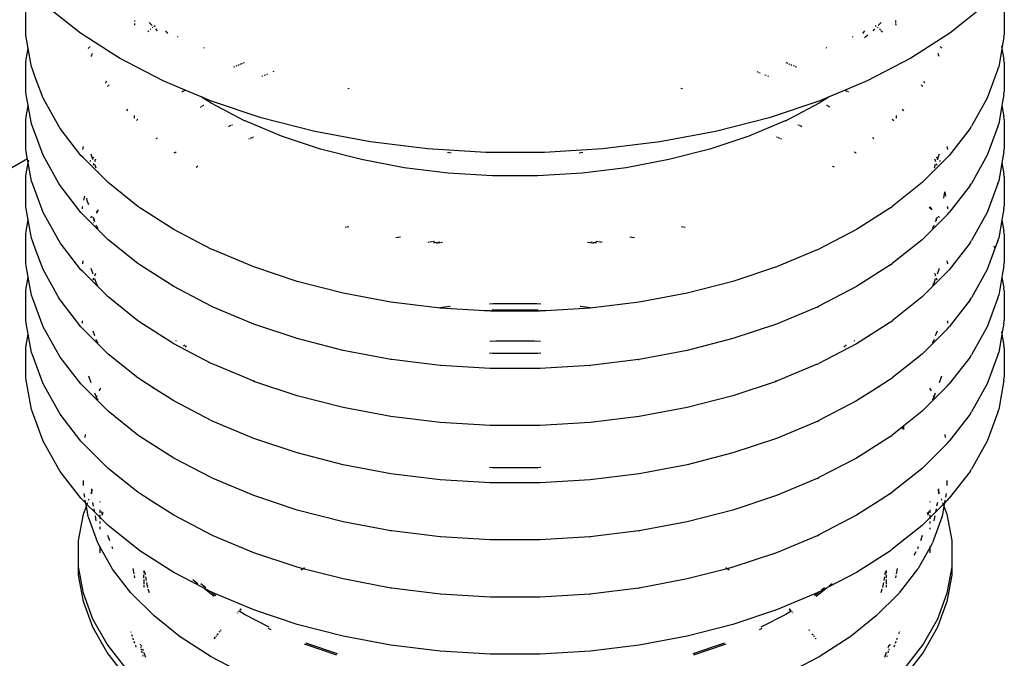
# Model space of a CAD drawing. Extents: x -17300 to -11339, y 1971 to 5059.
# Tile 62 of 81: x -13691 to -13663, y 3244 to 3262. Entities that reach past the tile are written whole.
import ezdxf

# ---------------------------------------------------------------- set-up
doc = ezdxf.new("R2010")
doc.units = 0
doc.header["$MEASUREMENT"] = 0
doc.layers.get('0').update_dxf_attribs({"linetype": 'CONTINUOUS'})
doc.layers.add('PIPING-PRODUCT-PREMIUM', color=5, linetype='CONTINUOUS')
doc.layers.add('TANK-SLOPE', color=2, linetype='CONTINUOUS')

# ---------------------------------------------------------------- blocks, each defined once
blk = doc.blocks.new('5-6 TANKS')
for p, q in [((-12.101, 112.984), (-12.101, 113.408)), ((-11.322, 113.007), (-11.815, 113.398)), ((1.603, 113.398), (1.111, 113.007)), ((1.889, 113.408), (1.889, 112.984)), ((-10.547, 113.186), (-10.547, 113.173)), ((-10.547, 113.147), (-10.547, 113.122)), ((-10.296, 113.117), (-10.339, 113.161)), ((-10.325, 113.058), (-10.316, 113.066)), ((-10.298, 113.082), (-10.288, 113.09)), ((-10.27, 113.104), (-10.254, 113.117)), ((-10.22, 113.042), (-10.246, 113.068)), ((0.035, 113.068), (0.009, 113.042)), ((0.043, 113.117), (0.059, 113.104)), ((0.077, 113.09), (0.086, 113.082)), ((0.128, 113.161), (0.084, 113.117)), ((0.105, 113.066), (0.122, 113.049)), ((0.335, 113.186), (0.335, 113.16)), ((0.335, 113.147), (0.336, 113.122)), ((-12.097, 112.947), (-12.101, 112.984)), ((-12.068, 112.787), (-12.097, 112.947)), ((-10.762, 112.647), (-11.322, 113.007)), ((-10.359, 113.024), (-10.342, 113.041)), ((-10.074, 113.002), (-10.101, 113.038)), ((-9.934, 112.953), (-9.924, 112.958)), ((-0.288, 112.958), (-0.278, 112.953)), ((-0.11, 113.038), (-0.137, 113.002)), ((-0.062, 112.98), (-0.109, 112.942)), ((0.13, 113.041), (0.147, 113.024)), ((1.111, 113.007), (0.551, 112.647)), ((1.885, 112.947), (1.856, 112.787)), ((1.885, 112.947), (1.889, 112.984)), ((-12.097, 112.628), (-12.068, 112.787)), ((-12.068, 112.787), (-12.066, 112.794)), ((-12.02, 112.526), (-12.068, 112.787)), ((-11.209, 112.789), (-11.207, 112.791)), ((-11.205, 112.793), (-11.191, 112.807)), ((-11.189, 112.809), (-11.184, 112.814)), ((-9.559, 112.796), (-9.55, 112.801)), ((-0.661, 112.801), (-0.652, 112.796)), ((0.973, 112.814), (0.98, 112.807)), ((0.982, 112.805), (0.996, 112.791)), ((1.856, 112.787), (1.809, 112.526)), ((1.849, 112.825), (1.855, 112.794)), ((1.856, 112.787), (1.885, 112.628)), ((-11.166, 112.673), (-11.165, 112.677)), ((-11.163, 112.681), (-11.154, 112.706)), ((-11.153, 112.71), (-11.149, 112.719)), ((-10.14, 112.324), (-10.762, 112.647)), ((0.551, 112.647), (-0.071, 112.324)), ((0.938, 112.719), (0.943, 112.706)), ((0.944, 112.702), (0.953, 112.677)), ((-12.101, 112.59), (-12.097, 112.628)), ((-12.101, 112.167), (-12.101, 112.59)), ((-12.008, 112.49), (-12.02, 112.526)), ((-9.129, 112.523), (-9.113, 112.53)), ((-9.097, 112.537), (-9.081, 112.543)), ((-9.064, 112.55), (-9.048, 112.557)), ((-9.033, 112.563), (-9.003, 112.576)), ((-8.99, 112.582), (-8.977, 112.587)), ((-1.235, 112.587), (-1.208, 112.576)), ((-1.194, 112.57), (-1.179, 112.563)), ((-1.163, 112.557), (-1.147, 112.55)), ((-1.131, 112.543), (-1.115, 112.537)), ((-1.099, 112.53), (-1.083, 112.523)), ((1.797, 112.49), (1.809, 112.526)), ((1.889, 112.59), (1.885, 112.628)), ((1.889, 112.59), (1.889, 112.167)), ((-11.967, 112.379), (-12.008, 112.49)), ((-11.97, 112.372), (-11.967, 112.379)), ((-11.967, 112.379), (-11.967, 112.381)), ((-11.856, 112.077), (-11.967, 112.379)), ((-8.728, 112.389), (-8.717, 112.394)), ((-8.694, 112.404), (-8.676, 112.411)), ((-8.658, 112.419), (-8.641, 112.426)), ((-8.564, 112.458), (-8.551, 112.463)), ((-1.647, 112.458), (-1.634, 112.452)), ((-1.619, 112.446), (-1.603, 112.44)), ((-1.536, 112.411), (-1.518, 112.404)), ((-1.494, 112.394), (-1.484, 112.389)), ((1.756, 112.379), (1.645, 112.077)), ((1.755, 112.381), (1.756, 112.379)), ((1.797, 112.49), (1.756, 112.379)), ((1.756, 112.379), (1.758, 112.372)), ((-10.962, 112.29), (-10.958, 112.296)), ((-10.957, 112.299), (-10.945, 112.319)), ((-10.934, 112.247), (-10.932, 112.248)), ((-10.93, 112.25), (-10.926, 112.255)), ((-10.926, 112.255), (-10.92, 112.259)), ((-10.918, 112.261), (-10.911, 112.267)), ((-9.826, 112.192), (-10.14, 112.324)), ((-7.499, 112.214), (-7.477, 112.218)), ((-2.734, 112.218), (-2.712, 112.214)), ((-0.071, 112.324), (-0.385, 112.192)), ((0.7, 112.267), (0.709, 112.259)), ((0.711, 112.258), (0.714, 112.255)), ((0.714, 112.255), (0.719, 112.25)), ((0.721, 112.248), (0.723, 112.247)), ((0.732, 112.322), (0.734, 112.319)), ((0.736, 112.316), (0.747, 112.296)), ((0.749, 112.293), (0.75, 112.29)), ((-12.097, 112.13), (-12.101, 112.167)), ((-12.068, 111.97), (-12.097, 112.13)), ((-9.871, 112.169), (-9.856, 112.176)), ((-9.851, 112.179), (-9.826, 112.192)), ((-9.594, 112.095), (-9.826, 112.192)), ((-9.452, 112.004), (-9.594, 112.095)), ((-9.463, 112.04), (-9.594, 112.095)), ((-0.617, 112.095), (-0.759, 112.004)), ((-0.617, 112.095), (-0.749, 112.04)), ((-0.385, 112.192), (-0.617, 112.095)), ((-0.385, 112.192), (-0.36, 112.179)), ((-0.355, 112.176), (-0.34, 112.169)), ((1.885, 112.13), (1.856, 111.97)), ((1.885, 112.13), (1.889, 112.167)), ((-12.097, 111.81), (-12.068, 111.97)), ((-12.068, 111.97), (-12.066, 111.977)), ((-12.02, 111.709), (-12.068, 111.97)), ((-11.63, 111.675), (-11.856, 112.077)), ((-9.605, 111.949), (-9.596, 111.955)), ((-9.591, 111.958), (-9.586, 111.961)), ((-9.581, 111.964), (-9.577, 111.967)), ((-9.573, 111.97), (-9.565, 111.975)), ((-9.561, 111.977), (-9.558, 111.979)), ((-8.737, 111.798), (-9.463, 112.04)), ((-8.974, 111.755), (-9.452, 112.004)), ((-0.749, 112.04), (-1.474, 111.798)), ((-0.759, 112.004), (-1.237, 111.755)), ((-0.653, 111.979), (-0.65, 111.977)), ((-0.647, 111.975), (-0.639, 111.97)), ((-0.634, 111.967), (-0.625, 111.961)), ((-0.621, 111.958), (-0.616, 111.955)), ((-0.611, 111.952), (-0.606, 111.949)), ((1.645, 112.077), (1.419, 111.675)), ((1.856, 111.97), (1.809, 111.709)), ((1.855, 111.977), (1.856, 111.97)), ((1.856, 111.97), (1.885, 111.81)), ((-12.101, 111.773), (-12.097, 111.81)), ((-10.66, 111.897), (-10.642, 111.92)), ((-10.552, 111.831), (-10.553, 111.789)), ((-7.972, 111.601), (-8.737, 111.798)), ((-1.474, 111.798), (-2.239, 111.601)), ((0.341, 111.831), (0.341, 111.789)), ((0.431, 111.92), (0.449, 111.897)), ((1.889, 111.773), (1.885, 111.81)), ((-12.101, 111.35), (-12.101, 111.773)), ((-12.008, 111.674), (-12.02, 111.709)), ((-11.856, 111.26), (-12.008, 111.674)), ((-11.611, 111.644), (-11.63, 111.675)), ((-10.522, 111.758), (-10.499, 111.777)), ((-9.204, 111.674), (-9.192, 111.68)), ((-9.185, 111.682), (-9.168, 111.689)), ((-9.158, 111.694), (-9.149, 111.697)), ((-8.967, 111.752), (-8.974, 111.755)), ((-8.447, 111.534), (-8.967, 111.752)), ((-1.245, 111.752), (-1.764, 111.534)), ((-1.245, 111.752), (-1.237, 111.755)), ((-1.063, 111.697), (-1.054, 111.694)), ((-1.043, 111.689), (-1.026, 111.682)), ((-1.02, 111.68), (-1.008, 111.674)), ((0.287, 111.777), (0.311, 111.758)), ((1.4, 111.644), (1.419, 111.675)), ((1.797, 111.674), (1.645, 111.26)), ((1.797, 111.674), (1.809, 111.709)), ((1.889, 111.773), (1.889, 111.35)), ((-11.315, 111.259), (-11.611, 111.644)), ((-10.216, 111.513), (-10.214, 111.515)), ((-8.889, 111.505), (-8.858, 111.518)), ((-8.847, 111.523), (-8.842, 111.525)), ((-7.891, 111.349), (-8.447, 111.534)), ((-7.176, 111.452), (-7.972, 111.601)), ((-2.239, 111.601), (-3.035, 111.452)), ((-1.764, 111.534), (-2.321, 111.349)), ((-1.37, 111.525), (-1.365, 111.523)), ((-1.354, 111.518), (-1.323, 111.505)), ((0.003, 111.515), (0.007, 111.512)), ((1.4, 111.644), (1.103, 111.259)), ((-11.288, 111.344), (-11.28, 111.386)), ((-10.237, 111.497), (-10.229, 111.503)), ((-10.227, 111.505), (-10.219, 111.512)), ((-8.915, 111.494), (-8.902, 111.5)), ((-6.357, 111.351), (-7.176, 111.452)), ((-3.035, 111.452), (-3.854, 111.351)), ((-1.31, 111.5), (-1.297, 111.494)), ((0.009, 111.51), (0.018, 111.503)), ((0.02, 111.501), (0.026, 111.497)), ((1.069, 111.386), (1.077, 111.344)), ((-12.097, 111.312), (-12.101, 111.35)), ((-12.068, 111.153), (-12.097, 111.312)), ((-11.63, 110.859), (-11.856, 111.26)), ((-11.289, 111.232), (-11.315, 111.259)), ((-11.147, 111.216), (-11.169, 111.274)), ((-11.147, 111.216), (-11.129, 111.234)), ((-9.982, 111.294), (-9.972, 111.299)), ((-9.97, 111.3), (-9.959, 111.305)), ((-9.957, 111.307), (-9.954, 111.308)), ((-7.304, 111.198), (-7.891, 111.349)), ((-5.524, 111.301), (-6.357, 111.351)), ((-6.022, 111.292), (-6.073, 111.299)), ((-4.687, 111.301), (-5.524, 111.301)), ((-3.854, 111.351), (-4.687, 111.301)), ((-4.139, 111.299), (-4.189, 111.292)), ((-2.321, 111.349), (-2.907, 111.198)), ((-0.258, 111.308), (-0.252, 111.305)), ((-0.249, 111.304), (-0.239, 111.299)), ((-0.237, 111.297), (-0.23, 111.294)), ((0.917, 111.234), (0.936, 111.216)), ((0.957, 111.274), (0.936, 111.216)), ((1.078, 111.232), (1.103, 111.259)), ((1.645, 111.26), (1.419, 110.859)), ((1.885, 111.312), (1.856, 111.153)), ((1.885, 111.312), (1.889, 111.35)), ((-12.097, 110.994), (-12.068, 111.153)), ((-12.02, 110.892), (-12.068, 111.153)), ((-12.066, 111.16), (-12.061, 111.19)), ((-10.926, 110.869), (-11.289, 111.232)), ((-11.187, 111.177), (-11.175, 111.188)), ((-11.154, 111.209), (-11.147, 111.216)), ((-11.14, 111.195), (-11.147, 111.216)), ((-11.137, 111.118), (-11.128, 111.141)), ((-11.117, 111.172), (-11.103, 111.209)), ((-11.096, 111.077), (-11.115, 111.128)), ((-9.669, 111.091), (-9.654, 111.101)), ((-9.651, 111.103), (-9.649, 111.104)), ((-9.646, 111.106), (-9.644, 111.107)), ((-6.694, 111.083), (-7.304, 111.198)), ((-2.907, 111.198), (-3.518, 111.083)), ((-0.568, 111.107), (-0.563, 111.104)), ((-0.56, 111.103), (-0.558, 111.101)), ((-0.555, 111.1), (-0.542, 111.091)), ((1.078, 111.232), (0.714, 110.869)), ((0.903, 111.128), (0.885, 111.077)), ((0.892, 111.209), (0.906, 111.172)), ((0.917, 111.141), (0.926, 111.118)), ((0.936, 111.216), (0.928, 111.195)), ((0.936, 111.216), (0.942, 111.209)), ((0.964, 111.188), (0.975, 111.177)), ((1.856, 111.153), (1.809, 110.892)), ((1.855, 111.16), (1.856, 111.153)), ((1.856, 111.153), (1.885, 110.994)), ((-12.101, 110.956), (-12.097, 110.994)), ((-12.101, 110.533), (-12.101, 110.956)), ((-11.07, 111.025), (-11.072, 111.028)), ((-6.065, 111.006), (-6.694, 111.083)), ((-5.427, 110.968), (-6.065, 111.006)), ((-4.785, 110.968), (-5.427, 110.968)), ((-4.146, 111.006), (-4.785, 110.968)), ((-3.518, 111.083), (-4.146, 111.006)), ((0.86, 111.028), (0.859, 111.025)), ((1.889, 110.956), (1.885, 110.994)), ((1.889, 110.956), (1.889, 110.533)), ((-12.008, 110.856), (-12.02, 110.892)), ((-11.856, 110.443), (-12.008, 110.856)), ((-11.611, 110.826), (-11.63, 110.859)), ((-11.315, 110.442), (-11.611, 110.826)), ((-10.499, 110.529), (-10.926, 110.869)), ((0.714, 110.869), (0.287, 110.529)), ((1.4, 110.826), (1.103, 110.442)), ((1.4, 110.826), (1.419, 110.859)), ((1.797, 110.856), (1.645, 110.443)), ((1.797, 110.856), (1.809, 110.892)), ((-11.271, 110.619), (-11.261, 110.677)), ((1.036, 110.737), (1.019, 110.647)), ((1.038, 110.739), (1.049, 110.677)), ((-12.097, 110.496), (-12.101, 110.533)), ((-11.224, 110.607), (-11.231, 110.647)), ((-11.223, 110.605), (-11.224, 110.607)), ((-11.222, 110.6), (-11.223, 110.605)), ((-11.203, 110.551), (-11.222, 110.6)), ((-10.472, 110.508), (-10.499, 110.529)), ((0.26, 110.508), (0.287, 110.529)), ((1.885, 110.496), (1.889, 110.533)), ((-12.068, 110.336), (-12.097, 110.496)), ((-11.63, 110.041), (-11.856, 110.443)), ((-11.289, 110.414), (-11.315, 110.442)), ((-11.29, 110.523), (-11.288, 110.526)), ((-11.29, 110.519), (-11.29, 110.523)), ((-11.29, 110.516), (-11.29, 110.519)), ((-11.29, 110.493), (-11.29, 110.516)), ((-10.926, 110.051), (-11.289, 110.414)), ((-11.176, 110.371), (-11.154, 110.392)), ((-11.099, 110.447), (-11.065, 110.481)), ((-11.087, 110.435), (-11.062, 110.478)), ((-9.988, 110.198), (-10.472, 110.508)), ((0.26, 110.508), (-0.223, 110.198)), ((1.078, 110.414), (0.714, 110.051)), ((0.817, 110.518), (0.842, 110.493)), ((0.824, 110.525), (0.842, 110.493)), ((0.842, 110.493), (0.854, 110.481)), ((0.842, 110.493), (0.851, 110.478)), ((0.943, 110.392), (0.964, 110.371)), ((1.077, 110.526), (1.078, 110.523)), ((1.078, 110.519), (1.078, 110.523)), ((1.079, 110.516), (1.078, 110.519)), ((1.079, 110.516), (1.078, 110.493)), ((1.078, 110.414), (1.103, 110.442)), ((1.645, 110.443), (1.419, 110.041)), ((1.885, 110.496), (1.856, 110.336)), ((-12.097, 110.176), (-12.068, 110.336)), ((-12.068, 110.336), (-12.066, 110.343)), ((-12.02, 110.075), (-12.068, 110.336)), ((-11.124, 110.336), (-11.139, 110.377)), ((-11.139, 110.297), (-11.137, 110.301)), ((-11.129, 110.324), (-11.124, 110.336)), ((-11.124, 110.336), (-11.117, 110.355)), ((-11.115, 110.31), (-11.124, 110.336)), ((-11.091, 110.247), (-11.096, 110.259)), ((0.884, 110.259), (0.88, 110.247)), ((0.913, 110.336), (0.903, 110.31)), ((0.906, 110.355), (0.913, 110.336)), ((0.928, 110.377), (0.913, 110.336)), ((0.913, 110.336), (0.917, 110.324)), ((0.926, 110.301), (0.927, 110.297)), ((1.856, 110.336), (1.809, 110.075)), ((1.855, 110.343), (1.856, 110.336)), ((1.856, 110.336), (1.885, 110.176)), ((-12.101, 110.139), (-12.097, 110.176)), ((-12.101, 109.716), (-12.101, 110.139)), ((-11.091, 110.245), (-11.091, 110.247)), ((-11.089, 110.241), (-11.091, 110.245)), ((-11.069, 110.207), (-11.089, 110.241)), ((-9.451, 109.919), (-9.988, 110.198)), ((-7.536, 110.231), (-7.515, 110.237)), ((-7.506, 110.239), (-7.486, 110.244)), ((-2.726, 110.244), (-2.706, 110.239)), ((-2.696, 110.237), (-2.676, 110.231)), ((-0.223, 110.198), (-0.761, 109.919)), ((0.878, 110.241), (0.858, 110.207)), ((0.878, 110.241), (0.879, 110.245)), ((0.879, 110.245), (0.88, 110.247)), ((1.889, 110.139), (1.885, 110.176)), ((1.889, 110.139), (1.889, 109.716)), ((-12.008, 110.039), (-12.02, 110.075)), ((-11.967, 109.927), (-12.008, 110.039)), ((-11.611, 110.009), (-11.63, 110.041)), ((-11.315, 109.624), (-11.611, 110.009)), ((-10.499, 109.712), (-10.926, 110.051)), ((-6.813, 110.083), (-6.78, 110.089)), ((-6.774, 110.09), (-6.747, 110.095)), ((-6.348, 110.02), (-6.333, 110.022)), ((-6.325, 110.023), (-6.299, 110.026)), ((-6.289, 110.027), (-6.258, 110.031)), ((-6.271, 110.011), (-6.256, 110.012)), ((-6.248, 110.013), (-6.222, 110.017)), ((-6.232, 110.006), (-6.217, 110.008)), ((-6.212, 110.018), (-6.182, 110.022)), ((-6.209, 110.009), (-6.183, 110.012)), ((-6.173, 110.013), (-6.142, 110.017)), ((-4.069, 110.017), (-4.038, 110.013)), ((-4.03, 110.022), (-3.999, 110.018)), ((-4.029, 110.012), (-4.002, 110.009)), ((-3.994, 110.008), (-3.979, 110.006)), ((-3.99, 110.017), (-3.963, 110.013)), ((-3.955, 110.012), (-3.94, 110.011)), ((-3.953, 110.031), (-3.922, 110.027)), ((-3.913, 110.026), (-3.886, 110.023)), ((-3.878, 110.022), (-3.863, 110.02)), ((-3.464, 110.095), (-3.438, 110.09)), ((-3.431, 110.089), (-3.398, 110.083)), ((0.714, 110.051), (0.287, 109.712)), ((1.4, 110.009), (1.103, 109.624)), ((1.4, 110.009), (1.419, 110.041)), ((1.741, 109.967), (1.75, 109.943)), ((1.797, 110.039), (1.756, 109.927)), ((1.797, 110.039), (1.809, 110.075)), ((-11.97, 109.921), (-11.967, 109.927)), ((-11.967, 109.927), (-11.967, 109.93)), ((-11.856, 109.626), (-11.967, 109.927)), ((-9.424, 109.907), (-9.451, 109.919)), ((-8.989, 109.725), (-9.424, 109.907)), ((-0.787, 109.907), (-1.222, 109.725)), ((-0.787, 109.907), (-0.761, 109.919)), ((1.756, 109.927), (1.645, 109.626)), ((1.756, 109.927), (1.758, 109.921)), ((-12.097, 109.678), (-12.101, 109.716)), ((-11.288, 109.709), (-11.281, 109.752)), ((-10.472, 109.692), (-10.499, 109.712)), ((-9.988, 109.382), (-10.472, 109.692)), ((-8.989, 109.725), (-8.98, 109.73)), ((-8.843, 109.663), (-8.989, 109.725)), ((-1.222, 109.725), (-1.368, 109.663)), ((-1.231, 109.73), (-1.222, 109.725)), ((0.26, 109.692), (-0.223, 109.382)), ((0.26, 109.692), (0.287, 109.712)), ((1.069, 109.752), (1.077, 109.709)), ((1.885, 109.678), (1.889, 109.716)), ((-12.068, 109.519), (-12.097, 109.678)), ((-11.63, 109.224), (-11.856, 109.626)), ((-11.289, 109.597), (-11.315, 109.624)), ((-10.926, 109.234), (-11.289, 109.597)), ((-11.139, 109.56), (-11.169, 109.641)), ((-11.117, 109.538), (-11.103, 109.575)), ((-8.221, 109.456), (-8.843, 109.663)), ((-1.368, 109.663), (-1.991, 109.456)), ((1.078, 109.597), (0.714, 109.234)), ((0.892, 109.575), (0.906, 109.538)), ((0.958, 109.641), (0.928, 109.56)), ((1.078, 109.597), (1.103, 109.624)), ((1.645, 109.626), (1.419, 109.224)), ((1.885, 109.678), (1.856, 109.519)), ((-12.097, 109.359), (-12.068, 109.519)), ((-12.068, 109.519), (-12.066, 109.526)), ((-12.02, 109.258), (-12.068, 109.519)), ((-11.139, 109.48), (-11.129, 109.507)), ((-11.091, 109.429), (-11.115, 109.493)), ((-11.091, 109.428), (-11.091, 109.429)), ((-11.089, 109.423), (-11.091, 109.428)), ((-11.072, 109.395), (-11.089, 109.423)), ((-7.565, 109.287), (-8.221, 109.456)), ((-1.991, 109.456), (-2.647, 109.287)), ((0.878, 109.423), (0.861, 109.395)), ((0.878, 109.423), (0.879, 109.428)), ((0.879, 109.428), (0.88, 109.429)), ((0.903, 109.493), (0.88, 109.429)), ((0.917, 109.507), (0.927, 109.48)), ((1.856, 109.519), (1.809, 109.258)), ((1.855, 109.526), (1.856, 109.519)), ((1.856, 109.519), (1.885, 109.359)), ((-12.101, 109.322), (-12.097, 109.359)), ((-12.101, 108.898), (-12.101, 109.322)), ((-9.451, 109.102), (-9.988, 109.382)), ((-6.882, 109.159), (-7.565, 109.287)), ((-2.647, 109.287), (-3.33, 109.159)), ((-0.223, 109.382), (-0.761, 109.102)), ((1.889, 109.322), (1.885, 109.359)), ((1.889, 109.322), (1.889, 108.898)), ((-12.008, 109.222), (-12.02, 109.258)), ((-11.856, 108.809), (-12.008, 109.222)), ((-11.611, 109.192), (-11.63, 109.224)), ((-11.315, 108.808), (-11.611, 109.192)), ((-10.499, 108.894), (-10.926, 109.234)), ((-6.179, 109.073), (-6.882, 109.159)), ((-5.472, 109.136), (-5.419, 109.139)), ((-5.419, 109.139), (-4.793, 109.139)), ((-4.793, 109.139), (-4.739, 109.136)), ((-3.33, 109.159), (-4.032, 109.073)), ((0.714, 109.234), (0.287, 108.894)), ((1.4, 109.192), (1.103, 108.808)), ((1.4, 109.192), (1.419, 109.224)), ((1.797, 109.222), (1.645, 108.809)), ((1.797, 109.222), (1.809, 109.258)), ((-9.424, 109.09), (-9.451, 109.102)), ((-8.843, 108.846), (-9.424, 109.09)), ((-6.187, 109.084), (-6.041, 109.102)), ((-5.465, 109.029), (-6.179, 109.073)), ((-6.041, 109.102), (-6.033, 109.102)), ((-5.565, 109.042), (-5.469, 109.048)), ((-4.747, 109.029), (-5.465, 109.029)), ((-5.438, 109.05), (-5.433, 109.05)), ((-5.433, 109.05), (-4.779, 109.05)), ((-4.779, 109.05), (-4.774, 109.05)), ((-4.032, 109.073), (-4.747, 109.029)), ((-4.743, 109.048), (-4.646, 109.042)), ((-4.178, 109.102), (-4.17, 109.102)), ((-4.17, 109.102), (-4.024, 109.084)), ((-0.787, 109.09), (-1.368, 108.846)), ((-0.787, 109.09), (-0.761, 109.102)), ((-12.097, 108.861), (-12.101, 108.898)), ((-12.068, 108.702), (-12.097, 108.861)), ((-11.29, 108.889), (-11.288, 108.892)), ((-11.29, 108.885), (-11.29, 108.889)), ((-11.29, 108.882), (-11.29, 108.885)), ((-11.29, 108.859), (-11.29, 108.882)), ((-10.472, 108.874), (-10.499, 108.894)), ((-9.988, 108.564), (-10.472, 108.874)), ((-8.221, 108.639), (-8.843, 108.846)), ((-1.368, 108.846), (-1.991, 108.639)), ((0.26, 108.874), (-0.223, 108.564)), ((0.26, 108.874), (0.287, 108.894)), ((1.077, 108.892), (1.078, 108.889)), ((1.078, 108.885), (1.078, 108.889)), ((1.079, 108.882), (1.078, 108.885)), ((1.079, 108.882), (1.078, 108.859)), ((1.885, 108.861), (1.856, 108.702)), ((1.885, 108.861), (1.889, 108.898)), ((-12.097, 108.542), (-12.068, 108.702)), ((-12.068, 108.702), (-12.066, 108.709)), ((-12.02, 108.44), (-12.068, 108.702)), ((-11.63, 108.407), (-11.856, 108.809)), ((-11.289, 108.78), (-11.315, 108.808)), ((-10.926, 108.417), (-11.289, 108.78)), ((-11.115, 108.677), (-11.14, 108.744)), ((0.146, 108.814), (0.148, 108.812)), ((1.078, 108.78), (0.714, 108.417)), ((0.928, 108.744), (0.903, 108.677)), ((1.078, 108.78), (1.103, 108.808)), ((1.645, 108.809), (1.419, 108.407)), ((1.856, 108.702), (1.809, 108.44)), ((1.849, 108.739), (1.855, 108.709)), ((1.856, 108.702), (1.885, 108.542)), ((-11.092, 108.612), (-11.096, 108.625)), ((-11.091, 108.611), (-11.092, 108.612)), ((-11.089, 108.606), (-11.091, 108.611)), ((-11.07, 108.574), (-11.089, 108.606)), ((-9.451, 108.285), (-9.988, 108.564)), ((-9.956, 108.605), (-9.95, 108.611)), ((-7.565, 108.47), (-8.221, 108.639)), ((-5.466, 108.604), (-5.384, 108.609)), ((-5.384, 108.609), (-4.828, 108.609)), ((-4.828, 108.609), (-4.745, 108.604)), ((-1.991, 108.639), (-2.647, 108.47)), ((-0.223, 108.564), (-0.761, 108.285)), ((-0.261, 108.611), (-0.255, 108.605)), ((0.878, 108.606), (0.859, 108.574)), ((0.879, 108.611), (0.878, 108.606)), ((0.879, 108.611), (0.88, 108.612)), ((0.885, 108.625), (0.88, 108.612)), ((-12.101, 108.505), (-12.097, 108.542)), ((-12.101, 108.082), (-12.101, 108.505)), ((-12.008, 108.405), (-12.02, 108.44)), ((-10.499, 108.078), (-10.926, 108.417)), ((-9.846, 108.535), (-9.831, 108.549)), ((-9.823, 108.52), (-9.807, 108.537)), ((-6.882, 108.342), (-7.565, 108.47)), ((-5.431, 108.426), (-5.471, 108.429)), ((-4.78, 108.426), (-5.431, 108.426)), ((-4.74, 108.429), (-4.78, 108.426)), ((-2.647, 108.47), (-3.33, 108.342)), ((-0.405, 108.537), (-0.388, 108.52)), ((-0.38, 108.549), (-0.366, 108.535)), ((0.714, 108.417), (0.287, 108.078)), ((1.797, 108.405), (1.809, 108.44)), ((1.889, 108.505), (1.885, 108.542)), ((1.889, 108.505), (1.889, 108.082)), ((-11.856, 107.992), (-12.008, 108.405)), ((-11.611, 108.375), (-11.63, 108.407)), ((-11.315, 107.99), (-11.611, 108.375)), ((-9.424, 108.273), (-9.451, 108.285)), ((-6.869, 108.341), (-6.882, 108.342)), ((-6.179, 108.256), (-6.869, 108.341)), ((-3.343, 108.341), (-4.032, 108.256)), ((-3.343, 108.341), (-3.33, 108.342)), ((-0.787, 108.273), (-0.761, 108.285)), ((1.4, 108.375), (1.103, 107.99)), ((1.4, 108.375), (1.419, 108.407)), ((1.797, 108.405), (1.645, 107.992)), ((-8.843, 108.029), (-9.424, 108.273)), ((-6.171, 108.255), (-6.179, 108.256)), ((-5.462, 108.212), (-6.171, 108.255)), ((-4.749, 108.212), (-5.462, 108.212)), ((-4.04, 108.255), (-4.749, 108.212)), ((-4.04, 108.255), (-4.032, 108.256)), ((-0.787, 108.273), (-1.368, 108.029)), ((-12.097, 108.044), (-12.101, 108.082)), ((-12.02, 107.624), (-12.097, 108.044)), ((-11.169, 108.006), (-11.204, 108.1)), ((-10.472, 108.057), (-10.499, 108.078)), ((-10.284, 107.936), (-10.472, 108.057)), ((-8.841, 108.028), (-8.843, 108.029)), ((-8.841, 108.028), (-8.826, 108.036)), ((-8.221, 107.822), (-8.841, 108.028)), ((-1.371, 108.028), (-1.991, 107.822)), ((-1.385, 108.036), (-1.371, 108.028)), ((-1.368, 108.029), (-1.371, 108.028)), ((0.26, 108.057), (0.072, 107.936)), ((0.26, 108.057), (0.287, 108.078)), ((0.992, 108.1), (0.957, 108.006)), ((1.885, 108.044), (1.809, 107.624)), ((1.885, 108.044), (1.889, 108.082)), ((-11.63, 107.59), (-11.856, 107.992)), ((-11.289, 107.963), (-11.315, 107.99)), ((-10.926, 107.6), (-11.289, 107.963)), ((-11.093, 107.8), (-11.115, 107.859)), ((-11.054, 107.891), (-11.032, 107.929)), ((-10.307, 107.955), (-10.303, 107.962)), ((-10.285, 107.934), (-10.284, 107.936)), ((-9.988, 107.747), (-10.284, 107.936)), ((-10.282, 107.939), (-10.278, 107.946)), ((0.072, 107.936), (-0.223, 107.747)), ((0.067, 107.946), (0.071, 107.939)), ((0.072, 107.936), (0.073, 107.934)), ((0.091, 107.962), (0.095, 107.955)), ((1.078, 107.963), (0.714, 107.6)), ((0.821, 107.929), (0.843, 107.891)), ((0.903, 107.859), (0.882, 107.8)), ((1.078, 107.963), (1.103, 107.99)), ((1.645, 107.992), (1.419, 107.59)), ((-11.096, 107.791), (-11.093, 107.8)), ((-11.093, 107.8), (-11.083, 107.827)), ((-11.092, 107.795), (-11.093, 107.8)), ((-11.091, 107.793), (-11.092, 107.795)), ((-11.089, 107.789), (-11.091, 107.793)), ((-11.07, 107.757), (-11.089, 107.789)), ((-9.451, 107.467), (-9.988, 107.747)), ((-7.565, 107.653), (-8.221, 107.822)), ((-1.991, 107.822), (-2.647, 107.653)), ((-0.223, 107.747), (-0.761, 107.467)), ((0.878, 107.789), (0.859, 107.757)), ((0.871, 107.827), (0.882, 107.8)), ((0.878, 107.789), (0.879, 107.793)), ((0.879, 107.793), (0.88, 107.795)), ((0.882, 107.8), (0.88, 107.795)), ((0.882, 107.8), (0.885, 107.791)), ((-12.008, 107.587), (-12.02, 107.624)), ((-11.856, 107.174), (-12.008, 107.587)), ((-11.611, 107.558), (-11.63, 107.59)), ((-10.499, 107.26), (-10.926, 107.6)), ((-6.882, 107.525), (-7.565, 107.653)), ((-2.647, 107.653), (-3.33, 107.525)), ((0.714, 107.6), (0.452, 107.391)), ((1.4, 107.558), (1.419, 107.59)), ((1.797, 107.587), (1.645, 107.174)), ((1.797, 107.587), (1.809, 107.624)), ((-11.315, 107.173), (-11.611, 107.558)), ((-9.424, 107.455), (-9.451, 107.467)), ((-8.843, 107.212), (-9.424, 107.455)), ((-6.179, 107.439), (-6.882, 107.525)), ((-5.465, 107.395), (-6.179, 107.439)), ((-4.032, 107.439), (-4.747, 107.395)), ((-3.33, 107.525), (-4.032, 107.439)), ((-0.787, 107.455), (-1.368, 107.212)), ((-0.787, 107.455), (-0.761, 107.467)), ((1.4, 107.558), (1.103, 107.173)), ((-4.747, 107.395), (-5.465, 107.395)), ((0.425, 107.369), (0.287, 107.26)), ((0.423, 107.375), (0.425, 107.369)), ((0.446, 107.386), (0.425, 107.369)), ((0.425, 107.369), (0.428, 107.353)), ((0.446, 107.386), (0.438, 107.346)), ((0.447, 107.394), (0.446, 107.386)), ((0.452, 107.391), (0.446, 107.386)), ((0.452, 107.391), (0.452, 107.398)), ((0.452, 107.337), (0.452, 107.391)), ((-11.63, 106.772), (-11.856, 107.174)), ((-11.289, 107.146), (-11.315, 107.173)), ((-11.256, 107.225), (-11.248, 107.268)), ((-10.472, 107.24), (-10.499, 107.26)), ((-9.988, 106.93), (-10.472, 107.24)), ((-8.221, 107.004), (-8.843, 107.212)), ((-1.368, 107.212), (-1.991, 107.004)), ((0.26, 107.24), (-0.223, 106.93)), ((0.26, 107.24), (0.287, 107.26)), ((1.037, 107.268), (1.045, 107.225)), ((1.078, 107.146), (1.103, 107.173)), ((1.645, 107.174), (1.419, 106.772)), ((-10.926, 106.782), (-11.289, 107.146)), ((1.078, 107.146), (0.714, 106.782)), ((-9.451, 106.651), (-9.988, 106.93)), ((-7.565, 106.836), (-8.221, 107.004)), ((-1.991, 107.004), (-2.647, 106.836)), ((-0.223, 106.93), (-0.761, 106.651)), ((-11.611, 106.741), (-11.63, 106.772)), ((-11.315, 106.356), (-11.611, 106.741)), ((-10.499, 106.443), (-10.926, 106.782)), ((-6.882, 106.707), (-7.565, 106.836)), ((-5.431, 106.792), (-5.471, 106.795)), ((-4.78, 106.792), (-5.431, 106.792)), ((-4.74, 106.795), (-4.78, 106.792)), ((-2.647, 106.836), (-3.33, 106.707)), ((0.714, 106.782), (0.287, 106.443)), ((1.4, 106.741), (1.103, 106.356)), ((1.4, 106.741), (1.419, 106.772)), ((-11.279, 106.541), (-11.279, 106.61)), ((-9.424, 106.639), (-9.451, 106.651)), ((-8.843, 106.395), (-9.424, 106.639)), ((-6.179, 106.621), (-6.882, 106.707)), ((-5.465, 106.578), (-6.179, 106.621)), ((-4.032, 106.621), (-4.747, 106.578)), ((-3.33, 106.707), (-4.032, 106.621)), ((-0.787, 106.639), (-1.368, 106.395)), ((-0.787, 106.639), (-0.761, 106.651)), ((1.067, 106.61), (1.067, 106.541)), ((-11.168, 106.43), (-11.16, 106.454)), ((-11.16, 106.454), (-11.16, 106.49)), ((-11.16, 106.454), (-11.15, 106.481)), ((-11.16, 106.421), (-11.16, 106.454)), ((-4.747, 106.578), (-5.465, 106.578)), ((0.938, 106.481), (0.948, 106.454)), ((0.948, 106.49), (0.948, 106.454)), ((0.948, 106.454), (0.957, 106.43)), ((0.948, 106.454), (0.948, 106.421)), ((-11.289, 106.329), (-11.315, 106.356)), ((-11.244, 106.284), (-11.289, 106.329)), ((-11.26, 106.37), (-11.269, 106.422)), ((-11.244, 106.284), (-11.253, 106.331)), ((-11.205, 106.331), (-11.198, 106.35)), ((-11.04, 106.305), (-11.039, 106.311)), ((-11.04, 106.301), (-11.04, 106.305)), ((-10.472, 106.423), (-10.499, 106.443)), ((-10.259, 106.286), (-10.472, 106.423)), ((-8.221, 106.188), (-8.843, 106.395)), ((-1.368, 106.395), (-1.991, 106.188)), ((0.26, 106.423), (0.047, 106.286)), ((0.26, 106.423), (0.287, 106.443)), ((0.829, 106.305), (0.828, 106.311)), ((0.829, 106.302), (0.829, 106.305)), ((0.987, 106.35), (0.993, 106.331)), ((1.041, 106.331), (1.033, 106.284)), ((1.078, 106.329), (1.033, 106.284)), ((1.058, 106.422), (1.049, 106.37)), ((1.078, 106.329), (1.103, 106.356)), ((-11.28, 106.128), (-11.237, 106.244)), ((-11.237, 106.244), (-11.244, 106.284)), ((-11.228, 106.268), (-11.244, 106.284)), ((-11.237, 106.244), (-11.228, 106.268)), ((-11.21, 106.097), (-11.237, 106.244)), ((-11.228, 106.268), (-11.218, 106.296)), ((-11.118, 106.157), (-11.228, 106.268)), ((-11.134, 106.244), (-11.143, 106.296)), ((-11.118, 106.157), (-11.126, 106.204)), ((-11.039, 106.15), (-11.039, 106.192)), ((-11.006, 106.116), (-11.015, 106.168)), ((-10.261, 106.281), (-10.259, 106.286)), ((-10.259, 106.286), (-10.258, 106.289)), ((-9.988, 106.113), (-10.259, 106.286)), ((-7.565, 106.019), (-8.221, 106.188)), ((-1.991, 106.188), (-2.647, 106.019)), ((0.047, 106.286), (-0.223, 106.113)), ((0.047, 106.286), (0.049, 106.281)), ((0.804, 106.168), (0.794, 106.116)), ((0.828, 106.301), (0.829, 106.302)), ((0.828, 106.15), (0.828, 106.192)), ((1.017, 106.268), (0.906, 106.157)), ((0.915, 106.204), (0.906, 106.157)), ((0.932, 106.296), (0.922, 106.244)), ((1.026, 106.244), (0.999, 106.097)), ((1.006, 106.296), (1.017, 106.268)), ((1.033, 106.284), (1.017, 106.268)), ((1.017, 106.268), (1.026, 106.244)), ((1.033, 106.284), (1.026, 106.244)), ((1.026, 106.244), (1.068, 106.128)), ((-11.348, 105.752), (-11.28, 106.128)), ((-11.207, 106.085), (-11.21, 106.097)), ((-11.073, 105.72), (-11.207, 106.085)), ((-11.039, 106.079), (-11.118, 106.157)), ((-11.095, 106.033), (-11.108, 106.106)), ((-11.039, 106.079), (-11.039, 106.117)), ((-10.926, 105.966), (-11.039, 106.079)), ((-11.039, 106.06), (-11.039, 106.079)), ((-11.006, 106.116), (-10.999, 106.151)), ((-11.005, 106.115), (-11.006, 106.116)), ((-9.451, 105.834), (-9.988, 106.113)), ((-0.223, 106.113), (-0.761, 105.834)), ((0.828, 106.079), (0.714, 105.966)), ((0.787, 106.151), (0.794, 106.116)), ((0.794, 106.116), (0.794, 106.115)), ((0.906, 106.157), (0.828, 106.079)), ((0.828, 106.079), (0.828, 106.117)), ((0.828, 106.06), (0.828, 106.079)), ((0.996, 106.085), (0.861, 105.72)), ((0.897, 106.106), (0.884, 106.033)), ((0.996, 106.085), (0.999, 106.097)), ((1.068, 106.128), (1.137, 105.752)), ((-11.041, 105.919), (-11.04, 105.926)), ((-11.04, 105.926), (-11.039, 105.927)), ((-11.039, 105.916), (-11.04, 105.926)), ((-11.039, 105.995), (-11.039, 106.022)), ((-11.039, 105.927), (-11.039, 105.95)), ((-10.499, 105.627), (-10.926, 105.966)), ((-6.882, 105.891), (-7.565, 106.019)), ((-6.869, 105.889), (-6.882, 105.891)), ((-6.179, 105.805), (-6.869, 105.889)), ((-3.343, 105.889), (-4.032, 105.805)), ((-3.343, 105.889), (-3.33, 105.891)), ((-2.647, 106.019), (-3.33, 105.891)), ((0.714, 105.966), (0.287, 105.627)), ((0.828, 105.995), (0.828, 106.022)), ((0.828, 105.927), (0.828, 105.931)), ((0.828, 105.926), (0.828, 105.927)), ((0.829, 105.919), (0.828, 105.926)), ((0.828, 105.916), (0.828, 105.926)), ((-11.348, 105.375), (-11.348, 105.752)), ((-10.9, 105.748), (-10.929, 105.826)), ((-9.424, 105.821), (-9.451, 105.834)), ((-8.843, 105.578), (-9.424, 105.821)), ((-6.171, 105.804), (-6.179, 105.805)), ((-5.462, 105.761), (-6.171, 105.804)), ((-4.749, 105.761), (-5.462, 105.761)), ((-4.04, 105.804), (-4.749, 105.761)), ((-4.04, 105.804), (-4.032, 105.805)), ((-0.787, 105.821), (-1.368, 105.578)), ((-0.787, 105.821), (-0.761, 105.834)), ((0.717, 105.826), (0.689, 105.748)), ((1.137, 105.752), (1.137, 105.375)), ((-11.068, 105.708), (-11.073, 105.72)), ((-11.039, 105.658), (-11.068, 105.708)), ((-11.039, 105.658), (-11.039, 105.667)), ((-10.868, 105.354), (-11.039, 105.658)), ((-11.039, 105.574), (-11.039, 105.658)), ((-10.859, 105.635), (-10.869, 105.664)), ((-10.472, 105.605), (-10.499, 105.627)), ((-9.988, 105.295), (-10.472, 105.605)), ((0.26, 105.605), (-0.223, 105.295)), ((0.26, 105.605), (0.287, 105.627)), ((0.658, 105.664), (0.647, 105.635)), ((0.828, 105.658), (0.657, 105.354)), ((0.857, 105.708), (0.828, 105.658)), ((0.828, 105.658), (0.828, 105.667)), ((0.828, 105.574), (0.828, 105.658)), ((0.857, 105.708), (0.861, 105.72)), ((-8.221, 105.37), (-8.843, 105.578)), ((-1.368, 105.578), (-1.991, 105.37)), ((0.625, 105.59), (0.595, 105.537)), ((-11.28, 104.999), (-11.348, 105.375)), ((-11.348, 105.257), (-11.348, 105.375)), ((-10.862, 105.344), (-10.868, 105.354)), ((-10.599, 105.003), (-10.862, 105.344)), ((-10.555, 105.275), (-10.568, 105.351)), ((-10.413, 105.322), (-10.413, 105.283)), ((-8.139, 105.349), (-8.221, 105.37)), ((-8.167, 105.335), (-8.139, 105.349)), ((-8.138, 105.349), (-8.166, 105.334)), ((-8.138, 105.349), (-8.139, 105.349)), ((-7.565, 105.202), (-8.138, 105.349)), ((-8.134, 105.352), (-8.12, 105.359)), ((-8.118, 105.359), (-8.132, 105.352)), ((-2.074, 105.349), (-2.647, 105.202)), ((-2.079, 105.352), (-2.093, 105.359)), ((-2.092, 105.359), (-2.078, 105.352)), ((-2.046, 105.334), (-2.074, 105.349)), ((-2.072, 105.349), (-2.074, 105.349)), ((-1.991, 105.37), (-2.072, 105.349)), ((-2.072, 105.349), (-2.044, 105.335)), ((0.202, 105.322), (0.202, 105.283)), ((0.357, 105.351), (0.343, 105.275)), ((0.65, 105.344), (0.388, 105.003)), ((0.65, 105.344), (0.657, 105.354)), ((1.137, 105.375), (1.068, 104.999)), ((1.137, 105.375), (1.137, 105.257)), ((-11.28, 104.881), (-11.348, 105.257)), ((-10.544, 105.217), (-10.551, 105.254)), ((-10.413, 105.218), (-10.413, 105.262)), ((-10.413, 105.196), (-10.413, 105.134)), ((-10.391, 105.26), (-10.399, 105.308)), ((-10.376, 105.18), (-10.386, 105.234)), ((-9.572, 105.079), (-9.988, 105.295)), ((-9.642, 105.134), (-9.714, 105.192)), ((-6.882, 105.073), (-7.565, 105.202)), ((-2.647, 105.202), (-3.33, 105.073)), ((-0.223, 105.295), (-0.64, 105.079)), ((0.174, 105.234), (0.165, 105.18)), ((0.188, 105.308), (0.179, 105.26)), ((0.202, 105.262), (0.202, 105.218)), ((0.202, 105.196), (0.202, 105.134)), ((0.339, 105.254), (0.333, 105.217)), ((1.137, 105.257), (1.068, 104.881)), ((-10.413, 105.116), (-10.413, 105.086)), ((-10.358, 105.078), (-10.371, 105.154)), ((-10.333, 105.006), (-10.351, 105.054)), ((-9.527, 105.075), (-9.6, 105.133)), ((-9.41, 104.95), (-9.572, 105.079)), ((-9.458, 105.02), (-9.572, 105.079)), ((-6.869, 105.072), (-6.882, 105.073)), ((-6.179, 104.987), (-6.869, 105.072)), ((-3.343, 105.072), (-4.032, 104.987)), ((-3.343, 105.072), (-3.33, 105.073)), ((-0.64, 105.079), (-0.802, 104.95)), ((-0.64, 105.079), (-0.754, 105.02)), ((-0.684, 105.075), (-0.73, 105.039)), ((-0.57, 105.134), (-0.615, 105.098)), ((0.14, 105.054), (0.122, 105.006)), ((0.16, 105.154), (0.146, 105.078)), ((0.202, 105.116), (0.202, 105.086)), ((-11.144, 104.629), (-11.28, 104.999)), ((-10.592, 104.995), (-10.599, 105.003)), ((-10.269, 104.673), (-10.592, 104.995)), ((-9.385, 104.962), (-9.458, 105.02)), ((-9.451, 105.016), (-9.458, 105.02)), ((-9.424, 105.004), (-9.451, 105.016)), ((-8.843, 104.76), (-9.424, 105.004)), ((-6.171, 104.986), (-6.179, 104.987)), ((-5.462, 104.943), (-6.171, 104.986)), ((-4.749, 104.943), (-5.462, 104.943)), ((-4.04, 104.986), (-4.749, 104.943)), ((-4.04, 104.986), (-4.032, 104.987)), ((-0.787, 105.004), (-1.368, 104.76)), ((-0.754, 105.02), (-0.826, 104.962)), ((-0.787, 105.004), (-0.761, 105.016)), ((-0.754, 105.02), (-0.761, 105.016)), ((0.38, 104.995), (0.058, 104.673)), ((0.38, 104.995), (0.388, 105.003)), ((1.068, 104.999), (0.932, 104.629)), ((-11.144, 104.512), (-11.28, 104.881)), ((-9.038, 104.758), (-9.028, 104.768)), ((-9.028, 104.768), (-9.037, 104.758)), ((-9.028, 104.768), (-9.023, 104.772)), ((-9.022, 104.772), (-9.028, 104.768)), ((-8.221, 104.553), (-8.843, 104.76)), ((-1.368, 104.76), (-1.991, 104.553)), ((-1.184, 104.768), (-1.189, 104.772)), ((-1.188, 104.772), (-1.183, 104.768)), ((-1.168, 104.752), (-1.184, 104.768)), ((-1.183, 104.768), (-1.167, 104.753)), ((1.068, 104.881), (0.932, 104.512)), ((-10.941, 104.27), (-11.144, 104.629)), ((-9.891, 104.372), (-10.269, 104.673)), ((-9.082, 104.715), (-9.077, 104.72)), ((-9.076, 104.719), (-9.081, 104.714)), ((-9.067, 104.73), (-9.061, 104.736)), ((-9.06, 104.735), (-9.066, 104.729)), ((-9.049, 104.746), (-9.051, 104.744)), ((-8.975, 104.695), (-9.051, 104.744)), ((-8.621, 104.511), (-8.975, 104.695)), ((-1.237, 104.695), (-1.59, 104.511)), ((-1.16, 104.743), (-1.237, 104.695)), ((-1.16, 104.743), (-1.163, 104.746)), ((-1.146, 104.729), (-1.151, 104.735)), ((-1.15, 104.736), (-1.145, 104.73)), ((-1.131, 104.714), (-1.135, 104.719)), ((-1.134, 104.72), (-1.13, 104.715)), ((0.058, 104.673), (-0.321, 104.372)), ((0.932, 104.629), (0.73, 104.27)), ((-10.941, 104.153), (-11.144, 104.512)), ((-9.319, 104.464), (-9.311, 104.475)), ((-9.31, 104.474), (-9.318, 104.464)), ((-8.596, 104.473), (-8.634, 104.492)), ((-7.565, 104.384), (-8.221, 104.553)), ((-1.991, 104.553), (-2.647, 104.384)), ((-1.578, 104.492), (-1.616, 104.473)), ((-0.894, 104.464), (-0.902, 104.474)), ((-0.901, 104.475), (-0.893, 104.464)), ((0.932, 104.512), (0.73, 104.153)), ((-10.598, 104.439), (-10.6, 104.448)), ((-10.598, 104.436), (-10.598, 104.439)), ((-10.579, 104.38), (-10.587, 104.402)), ((-10.561, 104.332), (-10.57, 104.357)), ((-9.883, 104.366), (-9.891, 104.372)), ((-9.452, 104.09), (-9.883, 104.366)), ((-9.409, 104.348), (-9.393, 104.368)), ((-9.392, 104.367), (-9.408, 104.347)), ((-9.384, 104.379), (-9.375, 104.391)), ((-9.374, 104.391), (-9.383, 104.379)), ((-9.365, 104.404), (-9.356, 104.416)), ((-9.355, 104.416), (-9.364, 104.403)), ((-9.337, 104.441), (-9.327, 104.453)), ((-9.326, 104.453), (-9.336, 104.441)), ((-6.882, 104.256), (-7.565, 104.384)), ((-2.647, 104.384), (-3.33, 104.256)), ((-0.847, 104.403), (-0.857, 104.416)), ((-0.856, 104.416), (-0.846, 104.404)), ((-0.828, 104.379), (-0.837, 104.391)), ((-0.836, 104.391), (-0.827, 104.379)), ((-0.804, 104.347), (-0.811, 104.357)), ((-0.81, 104.357), (-0.803, 104.348)), ((-0.329, 104.366), (-0.759, 104.09)), ((-0.329, 104.366), (-0.321, 104.372)), ((0.359, 104.357), (0.35, 104.332)), ((0.383, 104.424), (0.387, 104.439)), ((0.383, 104.421), (0.383, 104.424)), ((0.389, 104.448), (0.387, 104.439)), ((-10.675, 103.925), (-10.941, 104.27)), ((-10.542, 104.281), (-10.552, 104.307)), ((-10.523, 104.227), (-10.532, 104.254)), ((-10.462, 104.26), (-10.464, 104.271)), ((-10.454, 104.218), (-10.457, 104.233)), ((-10.451, 104.252), (-10.451, 104.255)), ((-10.451, 104.252), (-10.45, 104.253)), ((-10.444, 104.237), (-10.451, 104.252)), ((-10.448, 104.186), (-10.451, 104.202)), ((-10.422, 104.176), (-10.43, 104.198)), ((-8.103, 104.264), (-8.118, 104.27)), ((-7.657, 104.115), (-8.103, 104.264)), ((-8.086, 104.279), (-8.095, 104.283)), ((-7.646, 104.133), (-8.086, 104.279)), ((-6.179, 104.17), (-6.882, 104.256)), ((-3.33, 104.256), (-4.032, 104.17)), ((-2.126, 104.279), (-2.565, 104.133)), ((-2.108, 104.264), (-2.555, 104.115)), ((-2.116, 104.283), (-2.126, 104.279)), ((-2.093, 104.27), (-2.108, 104.264)), ((0.239, 104.252), (0.226, 104.218)), ((0.24, 104.202), (0.237, 104.186)), ((0.24, 104.255), (0.239, 104.252)), ((0.239, 104.253), (0.239, 104.252)), ((0.252, 104.271), (0.248, 104.247)), ((0.321, 104.254), (0.311, 104.227)), ((0.34, 104.307), (0.331, 104.281)), ((0.73, 104.27), (0.464, 103.925)), ((-10.675, 103.807), (-10.941, 104.153)), ((-10.439, 104.147), (-10.445, 104.168)), ((-10.433, 104.125), (-10.434, 104.126)), ((-10.425, 104.092), (-10.43, 104.109)), ((-10.385, 104.077), (-10.413, 104.153)), ((-8.974, 103.841), (-9.452, 104.09)), ((-5.465, 104.126), (-6.179, 104.17)), ((-4.747, 104.126), (-5.465, 104.126)), ((-4.032, 104.17), (-4.747, 104.126)), ((-0.759, 104.09), (-1.237, 103.841)), ((0.202, 104.153), (0.174, 104.077)), ((0.214, 104.092), (0.218, 104.109)), ((0.222, 104.125), (0.222, 104.126)), ((0.228, 104.147), (0.233, 104.168)), ((0.73, 104.153), (0.464, 103.807))]:
    blk.add_line(p, q)

msp = doc.modelspace()

# ---------------------------------------------------------------- linework, layer by layer
at = {"layer": 'PIPING-PRODUCT-PREMIUM'}
msp.add_line((-13691.253, 3257.851, 0), (-13711.985, 3245.881, 0), dxfattribs=at)

# ---------------------------------------------------------------- block references
at = {"layer": 'TANK-SLOPE', "xscale": 2, "yscale": 2, "zscale": 2}
msp.add_blockref('5-6 TANKS', (-13667.091, 3035.433, 0), dxfattribs=at)

doc.saveas('drawing.dxf')
